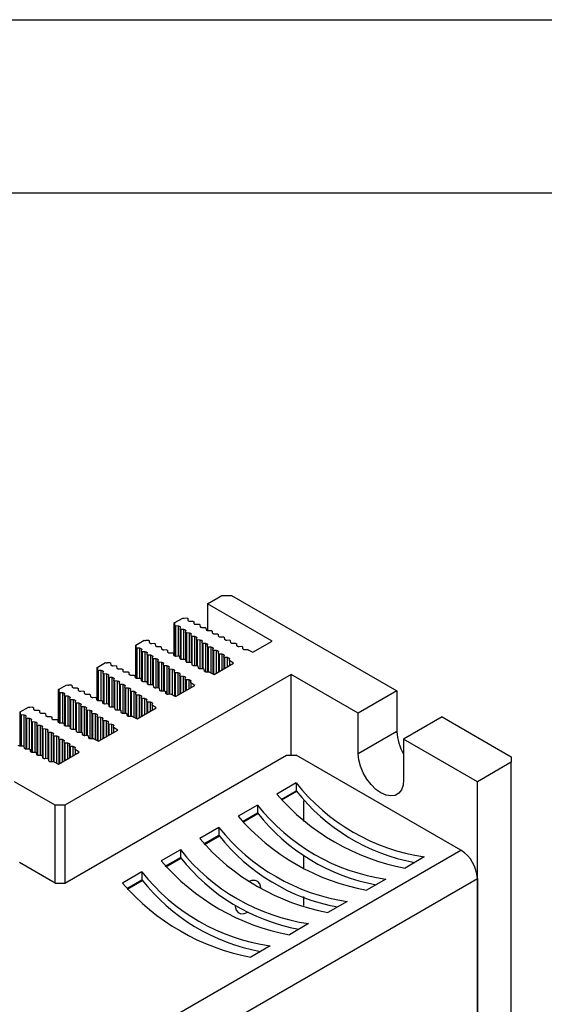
# Model space of a CAD drawing. Header units: millimetres. Extents: x 0 to 559, y 0 to 432.
# Tile 17 of 18: x 422 to 460, y 360 to 432. Entities that reach past the tile are written whole.
import ezdxf

# ---------------------------------------------------------------- set-up
doc = ezdxf.new("R2010")
doc.units = ezdxf.units.MM
doc.header["$LTSCALE"] = 2
doc.layers.add('TEXT', color=140, linetype='Continuous', lineweight=25)

msp = doc.modelspace()

# ---------------------------------------------------------------- linework, layer by layer
at = {"color": 7, "linetype": 'Continuous'}
msp.add_line((0.005, 431.805), (558.805, 431.805), dxfattribs=at)
for p, q in [((435.577, 388.953), (436.637, 389.565)), ((436.637, 389.565), (437.344, 389.565)), ((437.344, 389.565), (449.471, 382.564)), ((440.314, 386.218), (435.577, 388.953)), ((435.577, 388.953), (435.577, 386.968)), ((433.148, 387.55), (433.763, 387.906)), ((433.148, 385.131), (433.148, 387.55)), ((433.18, 387.357), (433.192, 387.485)), ((433.23, 387.325), (433.18, 387.357)), ((433.18, 387.357), (433.18, 385.111)), ((433.451, 387.318), (433.23, 387.325)), ((433.23, 387.325), (433.23, 385.095)), ((433.451, 385.097), (433.451, 387.318)), ((433.58, 387.099), (433.592, 387.227)), ((434.098, 387.887), (433.877, 387.88)), ((434.098, 387.887), (434.154, 387.858)), ((434.166, 387.731), (434.154, 387.858)), ((434.544, 387.656), (434.324, 387.649)), ((434.544, 387.656), (434.601, 387.627)), ((434.613, 387.5), (434.601, 387.627)), ((434.991, 387.425), (434.771, 387.418)), ((434.991, 387.425), (435.047, 387.396)), ((435.059, 387.268), (435.047, 387.396)), ((433.631, 387.067), (433.58, 387.099)), ((433.58, 387.099), (433.58, 384.917)), ((433.851, 387.06), (433.631, 387.067)), ((433.631, 387.067), (433.631, 384.877)), ((433.851, 384.864), (433.851, 387.06)), ((433.981, 386.842), (433.993, 386.969)), ((434.031, 386.809), (433.981, 386.842)), ((433.981, 386.842), (433.981, 384.851)), ((434.252, 386.802), (434.031, 386.809)), ((434.031, 386.809), (434.031, 384.679)), ((434.252, 384.631), (434.252, 386.802)), ((434.381, 386.584), (434.393, 386.711)), ((434.432, 386.551), (434.381, 386.584)), ((434.381, 386.584), (434.381, 384.635)), ((434.652, 386.544), (434.432, 386.551)), ((434.432, 386.551), (434.432, 384.617)), ((434.652, 384.399), (434.652, 386.544)), ((435.438, 387.194), (435.217, 387.187)), ((435.438, 387.194), (435.494, 387.164)), ((435.506, 387.037), (435.494, 387.164)), ((435.884, 386.962), (435.664, 386.955)), ((435.884, 386.962), (435.941, 386.933)), ((435.953, 386.806), (435.941, 386.933)), ((436.331, 386.731), (436.111, 386.724)), ((436.331, 386.731), (436.388, 386.702)), ((436.4, 386.575), (436.388, 386.702)), ((430.319, 385.918), (430.935, 386.273)), ((430.319, 383.498), (430.319, 385.918)), ((430.351, 385.725), (430.363, 385.852)), ((431.269, 386.254), (431.049, 386.248)), ((431.269, 386.254), (431.326, 386.225)), ((431.338, 386.098), (431.326, 386.225)), ((431.716, 386.023), (431.495, 386.016)), ((431.716, 386.023), (431.772, 385.994)), ((431.784, 385.867), (431.772, 385.994)), ((432.163, 385.792), (431.942, 385.785)), ((432.163, 385.792), (432.219, 385.763)), ((434.782, 386.326), (434.794, 386.453)), ((434.832, 386.293), (434.782, 386.326)), ((434.782, 386.326), (434.782, 384.403)), ((435.053, 386.286), (434.832, 386.293)), ((434.832, 386.293), (434.832, 384.404)), ((435.053, 384.166), (435.053, 386.286)), ((435.182, 386.068), (435.194, 386.195)), ((435.233, 386.035), (435.182, 386.068)), ((435.182, 386.068), (435.182, 384.17)), ((435.453, 386.028), (435.233, 386.035)), ((435.233, 386.035), (435.233, 384.172)), ((435.453, 383.941), (435.453, 386.028)), ((435.583, 385.81), (435.595, 385.937)), ((435.633, 385.777), (435.583, 385.81)), ((435.583, 385.81), (435.583, 383.937)), ((436.778, 386.5), (436.557, 386.493)), ((436.778, 386.5), (436.834, 386.471)), ((436.846, 386.343), (436.834, 386.471)), ((437.225, 386.269), (437.004, 386.262)), ((437.225, 386.269), (437.281, 386.239)), ((437.293, 386.112), (437.281, 386.239)), ((437.671, 386.037), (437.451, 386.03)), ((437.671, 386.037), (437.728, 386.008)), ((437.74, 385.881), (437.728, 386.008)), ((438.118, 385.806), (437.898, 385.799)), ((438.118, 385.806), (438.174, 385.777)), ((438.9, 385.401), (440.314, 386.218)), ((430.402, 385.692), (430.351, 385.725)), ((430.351, 385.725), (430.351, 383.478)), ((430.622, 385.685), (430.402, 385.692)), ((430.402, 385.692), (430.402, 383.462)), ((430.622, 383.464), (430.622, 385.685)), ((430.752, 385.467), (430.764, 385.594)), ((430.802, 385.434), (430.752, 385.467)), ((430.752, 385.467), (430.752, 383.284)), ((431.023, 385.427), (430.802, 385.434)), ((430.802, 385.434), (430.802, 383.245)), ((431.023, 383.231), (431.023, 385.427)), ((431.152, 385.209), (431.164, 385.336)), ((431.203, 385.176), (431.152, 385.209)), ((431.152, 385.209), (431.152, 383.218)), ((431.423, 385.169), (431.203, 385.176)), ((431.203, 385.176), (431.203, 383.046)), ((431.423, 382.998), (431.423, 385.169)), ((431.553, 384.951), (431.565, 385.078)), ((432.231, 385.636), (432.219, 385.763)), ((432.609, 385.561), (432.389, 385.554)), ((432.609, 385.561), (432.666, 385.532)), ((432.678, 385.404), (432.666, 385.532)), ((433.056, 385.33), (432.836, 385.323)), ((433.056, 385.33), (433.112, 385.3)), ((433.124, 385.173), (433.112, 385.3)), ((433.503, 385.098), (433.282, 385.091)), ((433.503, 385.098), (433.559, 385.069)), ((433.571, 384.942), (433.559, 385.069)), ((435.854, 385.771), (435.633, 385.777)), ((435.633, 385.777), (435.633, 383.939)), ((435.854, 383.881), (435.854, 385.771)), ((435.983, 385.552), (435.995, 385.679)), ((436.034, 385.52), (435.983, 385.552)), ((435.983, 385.552), (435.983, 383.814)), ((436.254, 385.513), (436.034, 385.52)), ((436.034, 385.52), (436.034, 383.788)), ((436.254, 383.874), (436.254, 385.513)), ((436.384, 385.294), (436.396, 385.421)), ((436.435, 385.262), (436.384, 385.294)), ((436.384, 385.294), (436.384, 383.949)), ((436.655, 385.255), (436.435, 385.262)), ((436.435, 385.262), (436.435, 383.978)), ((436.655, 384.105), (436.655, 385.255)), ((436.785, 385.036), (436.797, 385.164)), ((438.186, 385.65), (438.174, 385.777)), ((438.565, 385.575), (438.344, 385.568)), ((438.565, 385.575), (438.9, 385.401)), ((427.491, 384.285), (428.106, 384.64)), ((428.441, 384.622), (428.22, 384.615)), ((428.441, 384.622), (428.497, 384.592)), ((428.509, 384.465), (428.497, 384.592)), ((428.887, 384.39), (428.667, 384.383)), ((428.887, 384.39), (428.944, 384.361)), ((428.956, 384.234), (428.944, 384.361)), ((431.603, 384.918), (431.553, 384.951)), ((431.553, 384.951), (431.553, 383.003)), ((431.824, 384.911), (431.603, 384.918)), ((431.603, 384.918), (431.603, 382.985)), ((431.824, 382.766), (431.824, 384.911)), ((431.953, 384.693), (431.965, 384.82)), ((432.004, 384.66), (431.953, 384.693)), ((431.953, 384.693), (431.953, 382.77)), ((432.224, 384.653), (432.004, 384.66)), ((432.004, 384.66), (432.004, 382.771)), ((432.224, 382.534), (432.224, 384.653)), ((432.354, 384.435), (432.366, 384.562)), ((432.404, 384.403), (432.354, 384.435)), ((432.354, 384.435), (432.354, 382.537)), ((432.625, 384.396), (432.404, 384.403)), ((432.404, 384.403), (432.404, 382.539)), ((432.625, 382.308), (432.625, 384.396)), ((433.949, 384.867), (433.729, 384.86)), ((433.949, 384.867), (434.006, 384.838)), ((434.018, 384.711), (434.006, 384.838)), ((434.396, 384.636), (434.176, 384.629)), ((434.396, 384.636), (434.453, 384.607)), ((434.465, 384.479), (434.453, 384.607)), ((434.843, 384.405), (434.622, 384.398)), ((434.843, 384.405), (434.899, 384.375)), ((434.911, 384.248), (434.899, 384.375)), ((436.072, 383.768), (437.486, 384.585)), ((436.835, 385.004), (436.785, 385.036)), ((436.785, 385.036), (436.785, 384.18)), ((437.056, 384.997), (436.835, 385.004)), ((436.835, 385.004), (436.835, 384.209)), ((437.056, 384.336), (437.056, 384.997)), ((437.185, 384.779), (437.197, 384.906)), ((437.486, 384.585), (437.185, 384.779)), ((437.185, 384.779), (437.185, 384.411)), ((441.729, 383.768), (425.112, 374.176)), ((427.491, 381.865), (427.491, 384.285)), ((427.523, 384.092), (427.535, 384.219)), ((427.573, 384.059), (427.523, 384.092)), ((427.523, 384.092), (427.523, 381.845)), ((427.794, 384.052), (427.573, 384.059)), ((427.573, 384.059), (427.573, 381.829)), ((427.794, 381.831), (427.794, 384.052)), ((427.923, 383.834), (427.935, 383.961)), ((427.974, 383.801), (427.923, 383.834)), ((427.923, 383.834), (427.923, 381.651)), ((428.194, 383.794), (427.974, 383.801)), ((427.974, 383.801), (427.974, 381.612)), ((428.194, 381.598), (428.194, 383.794)), ((428.324, 383.576), (428.336, 383.703)), ((429.334, 384.159), (429.114, 384.152)), ((429.334, 384.159), (429.391, 384.13)), ((429.403, 384.003), (429.391, 384.13)), ((429.781, 383.928), (429.56, 383.921)), ((429.781, 383.928), (429.837, 383.899)), ((429.849, 383.772), (429.837, 383.899)), ((430.228, 383.697), (430.007, 383.69)), ((430.228, 383.697), (430.284, 383.668)), ((430.296, 383.54), (430.284, 383.668)), ((432.754, 384.177), (432.766, 384.304)), ((432.805, 384.145), (432.754, 384.177)), ((432.754, 384.177), (432.754, 382.304)), ((433.025, 384.138), (432.805, 384.145)), ((432.805, 384.145), (432.805, 382.306)), ((433.025, 382.248), (433.025, 384.138)), ((433.155, 383.919), (433.167, 384.047)), ((433.206, 383.887), (433.155, 383.919)), ((433.155, 383.919), (433.155, 382.181)), ((433.426, 383.88), (433.206, 383.887)), ((433.206, 383.887), (433.206, 382.155)), ((433.426, 382.241), (433.426, 383.88)), ((433.556, 383.661), (433.568, 383.789)), ((433.606, 383.629), (433.556, 383.661)), ((433.556, 383.661), (433.556, 382.316)), ((433.827, 383.622), (433.606, 383.629)), ((433.606, 383.629), (433.606, 382.345)), ((433.827, 382.472), (433.827, 383.622)), ((435.29, 384.173), (435.069, 384.166)), ((435.29, 384.173), (435.346, 384.144)), ((435.358, 384.017), (435.346, 384.144)), ((435.736, 383.942), (435.516, 383.935)), ((435.736, 383.942), (436.072, 383.768)), ((446.643, 380.931), (441.729, 383.768)), ((441.729, 377.849), (441.729, 383.768)), ((424.663, 382.652), (425.278, 383.007)), ((425.612, 382.989), (425.392, 382.982)), ((425.612, 382.989), (425.669, 382.96)), ((425.681, 382.832), (425.669, 382.96)), ((428.374, 383.543), (428.324, 383.576)), ((428.324, 383.576), (428.324, 381.585)), ((428.595, 383.536), (428.374, 383.543)), ((428.374, 383.543), (428.374, 381.414)), ((428.595, 381.366), (428.595, 383.536)), ((428.724, 383.318), (428.736, 383.445)), ((428.775, 383.285), (428.724, 383.318)), ((428.724, 383.318), (428.724, 381.37)), ((428.995, 383.279), (428.775, 383.285)), ((428.775, 383.285), (428.775, 381.352)), ((428.995, 381.133), (428.995, 383.279)), ((429.125, 383.06), (429.137, 383.187)), ((429.176, 383.028), (429.125, 383.06)), ((429.125, 383.06), (429.125, 381.137)), ((429.396, 383.021), (429.176, 383.028)), ((429.176, 383.028), (429.176, 381.139)), ((429.396, 380.901), (429.396, 383.021)), ((429.526, 382.802), (429.538, 382.93)), ((430.674, 383.465), (430.454, 383.459)), ((430.674, 383.465), (430.731, 383.436)), ((430.743, 383.309), (430.731, 383.436)), ((431.121, 383.234), (430.901, 383.227)), ((431.121, 383.234), (431.177, 383.205)), ((431.189, 383.078), (431.177, 383.205)), ((431.568, 383.003), (431.347, 382.996)), ((431.568, 383.003), (431.624, 382.974)), ((431.636, 382.847), (431.624, 382.974)), ((433.243, 382.136), (434.657, 382.952)), ((433.956, 383.404), (433.968, 383.531)), ((434.007, 383.371), (433.956, 383.404)), ((433.956, 383.404), (433.956, 382.547)), ((434.227, 383.364), (434.007, 383.371)), ((434.007, 383.371), (434.007, 382.576)), ((434.227, 382.704), (434.227, 383.364)), ((434.357, 383.146), (434.369, 383.273)), ((434.657, 382.952), (434.357, 383.146)), ((434.357, 383.146), (434.357, 382.778)), ((424.663, 380.233), (424.663, 382.652)), ((424.694, 382.459), (424.706, 382.586)), ((424.745, 382.426), (424.694, 382.459)), ((424.694, 382.459), (424.694, 380.212)), ((424.965, 382.419), (424.745, 382.426)), ((424.745, 382.426), (424.745, 380.197)), ((424.965, 380.198), (424.965, 382.419)), ((425.095, 382.201), (425.107, 382.328)), ((425.145, 382.168), (425.095, 382.201)), ((425.095, 382.201), (425.095, 380.018)), ((425.366, 382.162), (425.145, 382.168)), ((425.145, 382.168), (425.145, 379.979)), ((426.059, 382.758), (425.839, 382.751)), ((426.059, 382.758), (426.115, 382.728)), ((426.127, 382.601), (426.115, 382.728)), ((426.506, 382.526), (426.285, 382.519)), ((426.506, 382.526), (426.562, 382.497)), ((426.574, 382.37), (426.562, 382.497)), ((426.952, 382.295), (426.732, 382.288)), ((426.952, 382.295), (427.009, 382.266)), ((427.021, 382.139), (427.009, 382.266)), ((429.576, 382.77), (429.526, 382.802)), ((429.526, 382.802), (429.526, 380.904)), ((429.796, 382.763), (429.576, 382.77)), ((429.576, 382.77), (429.576, 380.906)), ((429.796, 380.675), (429.796, 382.763)), ((429.926, 382.544), (429.938, 382.672)), ((429.977, 382.512), (429.926, 382.544)), ((429.926, 382.544), (429.926, 380.672)), ((430.197, 382.505), (429.977, 382.512)), ((429.977, 382.512), (429.977, 380.673)), ((430.197, 380.616), (430.197, 382.505)), ((430.327, 382.287), (430.339, 382.414)), ((430.377, 382.254), (430.327, 382.287)), ((430.327, 382.287), (430.327, 380.548)), ((430.598, 382.247), (430.377, 382.254)), ((430.377, 382.254), (430.377, 380.522)), ((430.598, 380.608), (430.598, 382.247)), ((432.014, 382.772), (431.794, 382.765)), ((432.014, 382.772), (432.071, 382.743)), ((432.083, 382.615), (432.071, 382.743)), ((432.461, 382.541), (432.241, 382.534)), ((432.461, 382.541), (432.518, 382.511)), ((432.53, 382.384), (432.518, 382.511)), ((432.908, 382.309), (432.687, 382.302)), ((432.908, 382.309), (433.243, 382.136)), ((449.471, 382.564), (446.643, 380.931)), ((449.471, 382.564), (449.471, 379.584)), ((425.366, 379.965), (425.366, 382.162)), ((425.495, 381.943), (425.507, 382.07)), ((425.546, 381.911), (425.495, 381.943)), ((425.495, 381.943), (425.495, 379.952)), ((425.766, 381.904), (425.546, 381.911)), ((425.546, 381.911), (425.546, 379.781)), ((425.766, 379.733), (425.766, 381.904)), ((425.896, 381.685), (425.908, 381.812)), ((425.947, 381.653), (425.896, 381.685)), ((425.896, 381.685), (425.896, 379.737)), ((426.167, 381.646), (425.947, 381.653)), ((425.947, 381.653), (425.947, 379.719)), ((426.167, 379.5), (426.167, 381.646)), ((426.297, 381.427), (426.309, 381.555)), ((427.399, 382.064), (427.179, 382.057)), ((427.399, 382.064), (427.456, 382.035)), ((427.468, 381.907), (427.456, 382.035)), ((427.846, 381.833), (427.625, 381.826)), ((427.846, 381.833), (427.902, 381.803)), ((427.914, 381.676), (427.902, 381.803)), ((428.293, 381.601), (428.072, 381.594)), ((428.293, 381.601), (428.349, 381.572)), ((428.361, 381.445), (428.349, 381.572)), ((430.727, 382.029), (430.739, 382.156)), ((430.778, 381.996), (430.727, 382.029)), ((430.727, 382.029), (430.727, 380.683)), ((430.998, 381.989), (430.778, 381.996)), ((430.778, 381.996), (430.778, 380.712)), ((430.998, 380.84), (430.998, 381.989)), ((431.128, 381.771), (431.14, 381.898)), ((431.178, 381.738), (431.128, 381.771)), ((431.128, 381.771), (431.128, 380.914)), ((431.399, 381.731), (431.178, 381.738)), ((431.178, 381.738), (431.178, 380.944)), ((431.399, 381.071), (431.399, 381.731)), ((431.528, 381.513), (431.54, 381.64)), ((431.829, 381.319), (431.528, 381.513)), ((431.528, 381.513), (431.528, 381.146)), ((421.834, 381.019), (422.449, 381.374)), ((421.834, 378.507), (421.834, 381.019)), ((421.866, 380.826), (421.878, 380.953)), ((421.916, 380.794), (421.866, 380.826)), ((421.866, 380.826), (421.866, 378.505)), ((422.137, 380.787), (421.916, 380.794)), ((421.916, 380.794), (421.916, 378.506)), ((422.137, 378.489), (422.137, 380.787)), ((422.784, 381.356), (422.563, 381.349)), ((422.784, 381.356), (422.84, 381.327)), ((422.852, 381.2), (422.84, 381.327)), ((423.231, 381.125), (423.01, 381.118)), ((423.231, 381.125), (423.287, 381.096)), ((423.299, 380.968), (423.287, 381.096)), ((423.677, 380.894), (423.457, 380.887)), ((423.677, 380.894), (423.734, 380.864)), ((423.746, 380.737), (423.734, 380.864)), ((426.347, 381.395), (426.297, 381.427)), ((426.297, 381.427), (426.297, 379.504)), ((426.567, 381.388), (426.347, 381.395)), ((426.347, 381.395), (426.347, 379.506)), ((426.567, 379.268), (426.567, 381.388)), ((426.697, 381.169), (426.709, 381.297)), ((426.748, 381.137), (426.697, 381.169)), ((426.697, 381.169), (426.697, 379.272)), ((426.968, 381.13), (426.748, 381.137)), ((426.748, 381.137), (426.748, 379.273)), ((426.968, 379.042), (426.968, 381.13)), ((427.098, 380.912), (427.11, 381.039)), ((427.148, 380.879), (427.098, 380.912)), ((427.098, 380.912), (427.098, 379.039)), ((427.369, 380.872), (427.148, 380.879)), ((427.148, 380.879), (427.148, 379.04)), ((427.369, 378.983), (427.369, 380.872)), ((427.498, 380.654), (427.51, 380.781)), ((428.739, 381.37), (428.519, 381.363)), ((428.739, 381.37), (428.796, 381.341)), ((428.808, 381.214), (428.796, 381.341)), ((429.186, 381.139), (428.966, 381.132)), ((429.186, 381.139), (429.242, 381.11)), ((429.254, 380.983), (429.242, 381.11)), ((429.633, 380.908), (429.412, 380.901)), ((429.633, 380.908), (429.689, 380.879)), ((429.701, 380.751), (429.689, 380.879)), ((430.415, 380.503), (431.829, 381.319)), ((446.643, 377.951), (446.643, 380.931)), ((422.266, 380.568), (422.278, 380.695)), ((422.317, 380.536), (422.266, 380.568)), ((422.266, 380.568), (422.266, 378.278)), ((422.537, 380.529), (422.317, 380.536)), ((422.317, 380.536), (422.317, 378.274)), ((422.537, 378.28), (422.537, 380.529)), ((422.667, 380.31), (422.679, 380.438)), ((422.718, 380.278), (422.667, 380.31)), ((422.667, 380.31), (422.667, 378.06)), ((422.938, 380.271), (422.718, 380.278)), ((422.718, 380.278), (422.718, 378.046)), ((422.938, 378.048), (422.938, 380.271)), ((423.068, 380.052), (423.08, 380.18)), ((423.118, 380.02), (423.068, 380.052)), ((423.068, 380.052), (423.068, 377.863)), ((423.338, 380.013), (423.118, 380.02)), ((423.118, 380.02), (423.118, 377.827)), ((423.338, 377.815), (423.338, 380.013)), ((424.124, 380.662), (423.904, 380.655)), ((424.124, 380.662), (424.18, 380.633)), ((424.192, 380.506), (424.18, 380.633)), ((424.571, 380.431), (424.35, 380.424)), ((424.571, 380.431), (424.627, 380.402)), ((424.639, 380.275), (424.627, 380.402)), ((425.017, 380.2), (424.797, 380.193)), ((425.017, 380.2), (425.074, 380.171)), ((425.086, 380.043), (425.074, 380.171)), ((427.549, 380.621), (427.498, 380.654)), ((427.498, 380.654), (427.498, 378.916)), ((427.769, 380.614), (427.549, 380.621)), ((427.549, 380.621), (427.549, 378.89)), ((427.769, 378.975), (427.769, 380.614)), ((427.899, 380.396), (427.911, 380.523)), ((427.949, 380.363), (427.899, 380.396)), ((427.899, 380.396), (427.899, 379.05)), ((428.17, 380.356), (427.949, 380.363)), ((427.949, 380.363), (427.949, 379.079)), ((428.17, 379.207), (428.17, 380.356)), ((428.299, 380.138), (428.311, 380.265)), ((428.35, 380.105), (428.299, 380.138)), ((428.299, 380.138), (428.299, 379.282)), ((428.57, 380.098), (428.35, 380.105)), ((428.35, 380.105), (428.35, 379.311)), ((428.57, 379.438), (428.57, 380.098)), ((428.7, 379.88), (428.712, 380.007)), ((430.079, 380.676), (429.859, 380.67)), ((430.079, 380.676), (430.415, 380.503)), ((452.795, 380.646), (449.966, 379.013)), ((452.795, 380.646), (457.851, 377.727)), ((423.468, 379.795), (423.48, 379.922)), ((423.519, 379.762), (423.468, 379.795)), ((423.468, 379.795), (423.468, 377.8)), ((423.739, 379.755), (423.519, 379.762)), ((423.519, 379.762), (423.519, 377.626)), ((423.739, 377.582), (423.739, 379.755)), ((423.869, 379.537), (423.881, 379.664)), ((423.919, 379.504), (423.869, 379.537)), ((423.869, 379.537), (423.869, 377.586)), ((424.14, 379.497), (423.919, 379.504)), ((423.919, 379.504), (423.919, 377.567)), ((424.14, 377.35), (424.14, 379.497)), ((424.269, 379.279), (424.281, 379.406)), ((424.32, 379.246), (424.269, 379.279)), ((424.269, 379.279), (424.269, 377.354)), ((425.464, 379.969), (425.244, 379.962)), ((425.464, 379.969), (425.521, 379.939)), ((425.533, 379.812), (425.521, 379.939)), ((425.911, 379.737), (425.69, 379.73)), ((425.911, 379.737), (425.967, 379.708)), ((425.979, 379.581), (425.967, 379.708)), ((426.358, 379.506), (426.137, 379.499)), ((426.358, 379.506), (426.414, 379.477)), ((426.426, 379.35), (426.414, 379.477)), ((427.586, 378.87), (429.001, 379.686)), ((429.001, 379.686), (428.7, 379.88)), ((428.7, 379.88), (428.7, 379.513)), ((449.471, 379.584), (446.643, 377.951)), ((424.54, 379.239), (424.32, 379.246)), ((424.32, 379.246), (424.32, 377.355)), ((424.54, 377.245), (424.54, 379.239)), ((424.67, 379.021), (424.682, 379.148)), ((424.72, 378.988), (424.67, 379.021)), ((424.67, 379.021), (424.67, 377.186)), ((424.941, 378.981), (424.72, 378.988)), ((424.72, 378.988), (424.72, 377.215)), ((424.941, 377.343), (424.941, 378.981)), ((425.07, 378.763), (425.082, 378.89)), ((425.121, 378.73), (425.07, 378.763)), ((425.07, 378.763), (425.07, 377.417)), ((425.341, 378.724), (425.121, 378.73)), ((425.121, 378.73), (425.121, 377.447)), ((425.341, 377.574), (425.341, 378.724)), ((425.471, 378.505), (425.483, 378.632)), ((426.804, 379.275), (426.584, 379.268)), ((426.804, 379.275), (426.861, 379.246)), ((426.873, 379.118), (426.861, 379.246)), ((427.251, 379.044), (427.031, 379.037)), ((427.251, 379.044), (427.586, 378.87)), ((455.376, 375.89), (449.966, 379.013)), ((449.966, 379.013), (449.966, 376.033)), ((422.094, 378.512), (421.873, 378.505)), ((422.094, 378.512), (422.15, 378.483)), ((422.162, 378.355), (422.15, 378.483)), ((422.54, 378.281), (422.32, 378.274)), ((422.54, 378.281), (422.596, 378.252)), ((422.608, 378.124), (422.596, 378.252)), ((422.987, 378.049), (422.766, 378.042)), ((422.987, 378.049), (423.043, 378.02)), ((423.055, 377.893), (423.043, 378.02)), ((424.663, 377.182), (426.172, 378.054)), ((425.112, 368.46), (441.375, 377.849)), ((425.521, 378.473), (425.471, 378.505)), ((425.471, 378.505), (425.471, 377.649)), ((425.742, 378.466), (425.521, 378.473)), ((425.521, 378.473), (425.521, 377.678)), ((425.742, 377.805), (425.742, 378.466)), ((425.871, 378.247), (425.883, 378.374)), ((426.172, 378.054), (425.871, 378.247)), ((425.871, 378.247), (425.871, 377.88)), ((441.375, 377.849), (442.082, 377.849)), ((454.174, 370.868), (442.082, 377.849)), ((423.434, 377.818), (423.213, 377.811)), ((423.434, 377.818), (423.49, 377.789)), ((423.502, 377.662), (423.49, 377.789)), ((423.881, 377.587), (423.66, 377.58)), ((423.881, 377.587), (423.937, 377.558)), ((423.949, 377.43), (423.937, 377.558)), ((424.327, 377.356), (424.107, 377.349)), ((424.327, 377.356), (424.663, 377.182)), ((457.851, 377.319), (455.376, 375.89)), ((457.851, 377.727), (457.851, 377.319)), ((457.851, 272.802), (457.851, 377.319)), ((424.404, 374.176), (421.435, 375.89)), ((442.081, 375.807), (440.667, 374.99)), ((442.081, 375.807), (442.081, 375.235)), ((455.376, 271.373), (455.376, 375.89)), ((440.974, 374.596), (442.081, 375.235)), ((441.01, 374.554), (442.111, 375.189)), ((442.632, 374.483), (442.632, 372.985)), ((425.112, 374.176), (424.404, 374.176)), ((424.404, 368.46), (424.404, 374.176)), ((425.112, 374.176), (425.112, 368.46)), ((439.252, 374.174), (437.838, 373.358)), ((438.146, 372.964), (439.252, 373.602)), ((438.181, 372.921), (439.282, 373.556)), ((439.252, 374.174), (439.252, 373.602)), ((436.424, 372.541), (435.01, 371.725)), ((436.424, 372.541), (436.424, 371.97)), ((435.317, 371.331), (436.424, 371.97)), ((435.353, 371.288), (436.454, 371.924)), ((405.348, 342.682), (454.174, 370.868)), ((433.596, 370.908), (432.181, 370.092)), ((433.596, 370.908), (433.596, 370.337)), ((424.404, 368.46), (421.787, 369.97)), ((432.489, 369.698), (433.596, 370.337)), ((432.524, 369.655), (433.625, 370.291)), ((442.632, 370.471), (442.632, 369.58)), ((451.485, 370.378), (450.071, 369.561)), ((430.767, 369.276), (429.353, 368.459)), ((430.767, 369.276), (430.767, 368.704)), ((407.08, 340.906), (455.376, 368.786)), ((424.404, 368.46), (424.404, 368.46)), ((424.404, 368.46), (425.112, 368.46)), ((429.661, 368.065), (430.767, 368.704)), ((429.696, 368.022), (430.797, 368.658)), ((448.657, 368.745), (447.243, 367.929)), ((455.376, 368.786), (455.376, 278.477)), ((442.632, 367.473), (442.632, 366.803)), ((445.829, 367.112), (444.414, 366.296)), ((443, 365.479), (441.586, 364.663)), ((440.172, 363.846), (438.757, 363.03))]:
    msp.add_line(p, q)
at = {"flags": 128}
for points in [[(433.451, 387.318), (433.48, 387.315), (433.507, 387.309), (433.532, 387.301), (433.554, 387.289), (433.571, 387.276), (433.584, 387.26), (433.591, 387.244), (433.592, 387.227)], [(434.324, 387.649), (434.295, 387.65), (434.266, 387.654), (434.239, 387.661), (434.216, 387.671), (434.196, 387.684), (434.18, 387.698), (434.17, 387.714), (434.166, 387.731)], [(434.771, 387.418), (434.741, 387.419), (434.713, 387.423), (434.686, 387.43), (434.662, 387.44), (434.642, 387.452), (434.627, 387.467), (434.617, 387.483), (434.613, 387.5)], [(435.217, 387.187), (435.188, 387.187), (435.159, 387.191), (435.133, 387.199), (435.109, 387.209), (435.089, 387.221), (435.074, 387.236), (435.064, 387.252), (435.059, 387.268)], [(433.851, 387.06), (433.88, 387.057), (433.908, 387.052), (433.933, 387.043), (433.955, 387.031), (433.972, 387.018), (433.984, 387.002), (433.991, 386.986), (433.993, 386.969)], [(434.252, 386.802), (434.281, 386.8), (434.308, 386.794), (434.333, 386.785), (434.355, 386.773), (434.373, 386.76), (434.385, 386.744), (434.392, 386.728), (434.393, 386.711)], [(434.652, 386.544), (434.681, 386.542), (434.709, 386.536), (434.734, 386.527), (434.756, 386.516), (434.773, 386.502), (434.786, 386.486), (434.793, 386.47), (434.794, 386.453)], [(435.664, 386.955), (435.635, 386.956), (435.606, 386.96), (435.579, 386.967), (435.556, 386.977), (435.536, 386.99), (435.521, 387.004), (435.511, 387.02), (435.506, 387.037)], [(436.111, 386.724), (436.081, 386.725), (436.053, 386.729), (436.026, 386.736), (436.002, 386.746), (435.983, 386.759), (435.967, 386.773), (435.957, 386.789), (435.953, 386.806)], [(436.557, 386.493), (436.528, 386.494), (436.5, 386.498), (436.473, 386.505), (436.449, 386.515), (436.429, 386.527), (436.414, 386.542), (436.404, 386.558), (436.4, 386.575)], [(431.495, 386.016), (431.466, 386.017), (431.438, 386.021), (431.411, 386.028), (431.387, 386.038), (431.367, 386.051), (431.352, 386.065), (431.342, 386.081), (431.338, 386.098)], [(431.942, 385.785), (431.913, 385.786), (431.884, 385.79), (431.858, 385.797), (431.834, 385.807), (431.814, 385.82), (431.799, 385.834), (431.789, 385.85), (431.784, 385.867)], [(435.053, 386.286), (435.082, 386.284), (435.109, 386.278), (435.135, 386.269), (435.156, 386.258), (435.174, 386.244), (435.186, 386.229), (435.193, 386.212), (435.194, 386.195)], [(435.453, 386.028), (435.482, 386.026), (435.51, 386.02), (435.535, 386.011), (435.557, 386), (435.574, 385.986), (435.587, 385.971), (435.594, 385.954), (435.595, 385.937)], [(437.004, 386.262), (436.975, 386.262), (436.946, 386.266), (436.92, 386.274), (436.896, 386.284), (436.876, 386.296), (436.861, 386.311), (436.851, 386.327), (436.846, 386.343)], [(437.451, 386.03), (437.422, 386.031), (437.393, 386.035), (437.366, 386.042), (437.343, 386.052), (437.323, 386.065), (437.307, 386.079), (437.297, 386.095), (437.293, 386.112)], [(437.898, 385.799), (437.868, 385.8), (437.84, 385.804), (437.813, 385.811), (437.789, 385.821), (437.769, 385.834), (437.754, 385.848), (437.744, 385.864), (437.74, 385.881)], [(430.622, 385.685), (430.651, 385.682), (430.679, 385.677), (430.704, 385.668), (430.726, 385.656), (430.743, 385.643), (430.755, 385.627), (430.762, 385.611), (430.764, 385.594)], [(431.023, 385.427), (431.052, 385.425), (431.079, 385.419), (431.104, 385.41), (431.126, 385.398), (431.144, 385.385), (431.156, 385.369), (431.163, 385.353), (431.164, 385.336)], [(431.423, 385.169), (431.452, 385.167), (431.48, 385.161), (431.505, 385.152), (431.527, 385.141), (431.544, 385.127), (431.557, 385.112), (431.564, 385.095), (431.565, 385.078)], [(432.389, 385.554), (432.36, 385.555), (432.331, 385.559), (432.304, 385.566), (432.281, 385.576), (432.261, 385.588), (432.245, 385.603), (432.235, 385.619), (432.231, 385.636)], [(432.836, 385.323), (432.806, 385.323), (432.778, 385.327), (432.751, 385.335), (432.727, 385.345), (432.707, 385.357), (432.692, 385.372), (432.682, 385.388), (432.678, 385.404)], [(433.282, 385.091), (433.253, 385.092), (433.224, 385.096), (433.198, 385.103), (433.174, 385.113), (433.154, 385.126), (433.139, 385.14), (433.129, 385.156), (433.124, 385.173)], [(435.854, 385.771), (435.883, 385.768), (435.911, 385.762), (435.936, 385.753), (435.957, 385.742), (435.975, 385.728), (435.987, 385.713), (435.994, 385.696), (435.995, 385.679)], [(436.254, 385.513), (436.283, 385.51), (436.311, 385.504), (436.336, 385.495), (436.358, 385.484), (436.375, 385.47), (436.388, 385.455), (436.395, 385.438), (436.396, 385.421)], [(436.655, 385.255), (436.684, 385.252), (436.712, 385.246), (436.737, 385.238), (436.758, 385.226), (436.776, 385.212), (436.788, 385.197), (436.795, 385.181), (436.797, 385.164)], [(438.344, 385.568), (438.315, 385.569), (438.286, 385.573), (438.26, 385.58), (438.236, 385.59), (438.216, 385.602), (438.201, 385.617), (438.191, 385.633), (438.186, 385.65)], [(428.667, 384.383), (428.638, 384.384), (428.609, 384.388), (428.582, 384.395), (428.559, 384.405), (428.539, 384.418), (428.524, 384.432), (428.514, 384.448), (428.509, 384.465)], [(431.824, 384.911), (431.853, 384.909), (431.88, 384.903), (431.906, 384.894), (431.927, 384.883), (431.945, 384.869), (431.957, 384.854), (431.964, 384.837), (431.965, 384.82)], [(432.224, 384.653), (432.253, 384.651), (432.281, 384.645), (432.306, 384.636), (432.328, 384.625), (432.345, 384.611), (432.358, 384.596), (432.365, 384.579), (432.366, 384.562)], [(432.625, 384.396), (432.654, 384.393), (432.682, 384.387), (432.707, 384.378), (432.728, 384.367), (432.746, 384.353), (432.758, 384.338), (432.765, 384.321), (432.766, 384.304)], [(433.729, 384.86), (433.7, 384.861), (433.671, 384.865), (433.644, 384.872), (433.621, 384.882), (433.601, 384.895), (433.586, 384.909), (433.576, 384.925), (433.571, 384.942)], [(434.176, 384.629), (434.146, 384.63), (434.118, 384.634), (434.091, 384.641), (434.067, 384.651), (434.048, 384.663), (434.032, 384.678), (434.022, 384.694), (434.018, 384.711)], [(434.622, 384.398), (434.593, 384.398), (434.565, 384.402), (434.538, 384.41), (434.514, 384.42), (434.494, 384.432), (434.479, 384.447), (434.469, 384.463), (434.465, 384.479)], [(437.056, 384.997), (437.085, 384.994), (437.112, 384.989), (437.137, 384.98), (437.159, 384.968), (437.176, 384.955), (437.189, 384.939), (437.196, 384.923), (437.197, 384.906)], [(427.794, 384.052), (427.823, 384.05), (427.85, 384.044), (427.876, 384.035), (427.897, 384.024), (427.915, 384.01), (427.927, 383.994), (427.934, 383.978), (427.935, 383.961)], [(428.194, 383.794), (428.223, 383.792), (428.251, 383.786), (428.276, 383.777), (428.298, 383.766), (428.315, 383.752), (428.328, 383.737), (428.335, 383.72), (428.336, 383.703)], [(429.114, 384.152), (429.084, 384.153), (429.056, 384.157), (429.029, 384.164), (429.005, 384.174), (428.986, 384.187), (428.97, 384.201), (428.96, 384.217), (428.956, 384.234)], [(429.56, 383.921), (429.531, 383.922), (429.503, 383.926), (429.476, 383.933), (429.452, 383.943), (429.432, 383.956), (429.417, 383.97), (429.407, 383.986), (429.403, 384.003)], [(430.007, 383.69), (429.978, 383.691), (429.949, 383.695), (429.923, 383.702), (429.899, 383.712), (429.879, 383.724), (429.864, 383.739), (429.854, 383.755), (429.849, 383.772)], [(433.025, 384.138), (433.054, 384.135), (433.082, 384.129), (433.107, 384.121), (433.129, 384.109), (433.146, 384.095), (433.159, 384.08), (433.166, 384.064), (433.167, 384.047)], [(433.426, 383.88), (433.455, 383.877), (433.483, 383.871), (433.508, 383.863), (433.53, 383.851), (433.547, 383.838), (433.559, 383.822), (433.566, 383.806), (433.568, 383.789)], [(433.827, 383.622), (433.856, 383.619), (433.883, 383.614), (433.908, 383.605), (433.93, 383.593), (433.947, 383.58), (433.96, 383.564), (433.967, 383.548), (433.968, 383.531)], [(435.069, 384.166), (435.04, 384.167), (435.011, 384.171), (434.985, 384.178), (434.961, 384.188), (434.941, 384.201), (434.926, 384.215), (434.916, 384.231), (434.911, 384.248)], [(435.516, 383.935), (435.487, 383.936), (435.458, 383.94), (435.431, 383.947), (435.408, 383.957), (435.388, 383.97), (435.372, 383.984), (435.362, 384), (435.358, 384.017)], [(428.595, 383.536), (428.624, 383.534), (428.651, 383.528), (428.677, 383.519), (428.698, 383.508), (428.716, 383.494), (428.728, 383.479), (428.735, 383.462), (428.736, 383.445)], [(428.995, 383.279), (429.024, 383.276), (429.052, 383.27), (429.077, 383.261), (429.099, 383.25), (429.116, 383.236), (429.129, 383.221), (429.136, 383.204), (429.137, 383.187)], [(429.396, 383.021), (429.425, 383.018), (429.453, 383.012), (429.478, 383.003), (429.499, 382.992), (429.517, 382.978), (429.529, 382.963), (429.536, 382.946), (429.538, 382.93)], [(430.454, 383.459), (430.425, 383.459), (430.396, 383.463), (430.369, 383.47), (430.346, 383.481), (430.326, 383.493), (430.31, 383.508), (430.3, 383.523), (430.296, 383.54)], [(430.901, 383.227), (430.871, 383.228), (430.843, 383.232), (430.816, 383.239), (430.792, 383.249), (430.772, 383.262), (430.757, 383.276), (430.747, 383.292), (430.743, 383.309)], [(431.347, 382.996), (431.318, 382.997), (431.289, 383.001), (431.263, 383.008), (431.239, 383.018), (431.219, 383.031), (431.204, 383.045), (431.194, 383.061), (431.189, 383.078)], [(434.227, 383.364), (434.256, 383.362), (434.284, 383.356), (434.309, 383.347), (434.331, 383.335), (434.348, 383.322), (434.36, 383.306), (434.367, 383.29), (434.369, 383.273)], [(424.965, 382.419), (424.994, 382.417), (425.022, 382.411), (425.047, 382.402), (425.069, 382.391), (425.086, 382.377), (425.099, 382.362), (425.106, 382.345), (425.107, 382.328)], [(425.839, 382.751), (425.809, 382.751), (425.781, 382.755), (425.754, 382.763), (425.73, 382.773), (425.71, 382.785), (425.695, 382.8), (425.685, 382.816), (425.681, 382.832)], [(426.285, 382.519), (426.256, 382.52), (426.227, 382.524), (426.201, 382.531), (426.177, 382.541), (426.157, 382.554), (426.142, 382.568), (426.132, 382.584), (426.127, 382.601)], [(426.732, 382.288), (426.703, 382.289), (426.674, 382.293), (426.647, 382.3), (426.624, 382.31), (426.604, 382.323), (426.589, 382.337), (426.579, 382.353), (426.574, 382.37)], [(429.796, 382.763), (429.826, 382.76), (429.853, 382.754), (429.878, 382.746), (429.9, 382.734), (429.917, 382.72), (429.93, 382.705), (429.937, 382.689), (429.938, 382.672)], [(430.197, 382.505), (430.226, 382.502), (430.254, 382.497), (430.279, 382.488), (430.301, 382.476), (430.318, 382.463), (430.33, 382.447), (430.337, 382.431), (430.339, 382.414)], [(430.598, 382.247), (430.627, 382.244), (430.654, 382.239), (430.679, 382.23), (430.701, 382.218), (430.718, 382.205), (430.731, 382.189), (430.738, 382.173), (430.739, 382.156)], [(431.794, 382.765), (431.765, 382.766), (431.736, 382.77), (431.709, 382.777), (431.686, 382.787), (431.666, 382.799), (431.651, 382.814), (431.641, 382.83), (431.636, 382.847)], [(432.241, 382.534), (432.211, 382.534), (432.183, 382.538), (432.156, 382.546), (432.132, 382.556), (432.113, 382.568), (432.097, 382.583), (432.087, 382.599), (432.083, 382.615)], [(432.687, 382.302), (432.658, 382.303), (432.63, 382.307), (432.603, 382.314), (432.579, 382.324), (432.559, 382.337), (432.544, 382.351), (432.534, 382.367), (432.53, 382.384)], [(425.366, 382.162), (425.395, 382.159), (425.422, 382.153), (425.448, 382.144), (425.469, 382.133), (425.487, 382.119), (425.499, 382.104), (425.506, 382.087), (425.507, 382.07)], [(425.766, 381.904), (425.795, 381.901), (425.823, 381.895), (425.848, 381.886), (425.87, 381.875), (425.887, 381.861), (425.9, 381.846), (425.907, 381.829), (425.908, 381.812)], [(426.167, 381.646), (426.196, 381.643), (426.224, 381.637), (426.249, 381.629), (426.27, 381.617), (426.288, 381.603), (426.3, 381.588), (426.307, 381.572), (426.309, 381.555)], [(427.179, 382.057), (427.149, 382.058), (427.121, 382.062), (427.094, 382.069), (427.07, 382.079), (427.051, 382.091), (427.035, 382.106), (427.025, 382.122), (427.021, 382.139)], [(427.625, 381.826), (427.596, 381.826), (427.568, 381.83), (427.541, 381.838), (427.517, 381.848), (427.497, 381.86), (427.482, 381.875), (427.472, 381.891), (427.468, 381.907)], [(428.072, 381.594), (428.043, 381.595), (428.014, 381.599), (427.988, 381.606), (427.964, 381.616), (427.944, 381.629), (427.929, 381.643), (427.919, 381.659), (427.914, 381.676)], [(430.998, 381.989), (431.027, 381.987), (431.055, 381.981), (431.08, 381.972), (431.102, 381.96), (431.119, 381.947), (431.131, 381.931), (431.138, 381.915), (431.14, 381.898)], [(431.399, 381.731), (431.428, 381.729), (431.455, 381.723), (431.481, 381.714), (431.502, 381.703), (431.52, 381.689), (431.532, 381.674), (431.539, 381.657), (431.54, 381.64)], [(422.137, 380.787), (422.166, 380.784), (422.194, 380.778), (422.219, 380.769), (422.24, 380.758), (422.258, 380.744), (422.27, 380.729), (422.277, 380.712), (422.278, 380.695)], [(423.01, 381.118), (422.981, 381.119), (422.952, 381.123), (422.926, 381.13), (422.902, 381.14), (422.882, 381.152), (422.867, 381.167), (422.857, 381.183), (422.852, 381.2)], [(423.457, 380.887), (423.428, 380.887), (423.399, 380.891), (423.372, 380.899), (423.349, 380.909), (423.329, 380.921), (423.313, 380.936), (423.303, 380.952), (423.299, 380.968)], [(423.904, 380.655), (423.874, 380.656), (423.846, 380.66), (423.819, 380.667), (423.795, 380.677), (423.775, 380.69), (423.76, 380.704), (423.75, 380.72), (423.746, 380.737)], [(426.567, 381.388), (426.597, 381.385), (426.624, 381.379), (426.649, 381.371), (426.671, 381.359), (426.688, 381.346), (426.701, 381.33), (426.708, 381.314), (426.709, 381.297)], [(426.968, 381.13), (426.997, 381.127), (427.025, 381.122), (427.05, 381.113), (427.072, 381.101), (427.089, 381.088), (427.101, 381.072), (427.108, 381.056), (427.11, 381.039)], [(427.369, 380.872), (427.398, 380.87), (427.425, 380.864), (427.45, 380.855), (427.472, 380.843), (427.489, 380.83), (427.502, 380.814), (427.509, 380.798), (427.51, 380.781)], [(428.519, 381.363), (428.49, 381.364), (428.461, 381.368), (428.434, 381.375), (428.411, 381.385), (428.391, 381.398), (428.375, 381.412), (428.365, 381.428), (428.361, 381.445)], [(428.966, 381.132), (428.936, 381.133), (428.908, 381.137), (428.881, 381.144), (428.857, 381.154), (428.837, 381.167), (428.822, 381.181), (428.812, 381.197), (428.808, 381.214)], [(429.412, 380.901), (429.383, 380.902), (429.354, 380.906), (429.328, 380.913), (429.304, 380.923), (429.284, 380.935), (429.269, 380.95), (429.259, 380.966), (429.254, 380.983)], [(429.859, 380.67), (429.83, 380.67), (429.801, 380.674), (429.774, 380.681), (429.751, 380.692), (429.731, 380.704), (429.716, 380.719), (429.706, 380.734), (429.701, 380.751)], [(422.537, 380.529), (422.566, 380.526), (422.594, 380.52), (422.619, 380.512), (422.641, 380.5), (422.658, 380.486), (422.671, 380.471), (422.678, 380.454), (422.679, 380.438)], [(422.938, 380.271), (422.967, 380.268), (422.995, 380.262), (423.02, 380.254), (423.041, 380.242), (423.059, 380.228), (423.071, 380.213), (423.078, 380.197), (423.08, 380.18)], [(423.338, 380.013), (423.368, 380.01), (423.395, 380.005), (423.42, 379.996), (423.442, 379.984), (423.459, 379.971), (423.472, 379.955), (423.479, 379.939), (423.48, 379.922)], [(424.35, 380.424), (424.321, 380.425), (424.292, 380.429), (424.266, 380.436), (424.242, 380.446), (424.222, 380.459), (424.207, 380.473), (424.197, 380.489), (424.192, 380.506)], [(424.797, 380.193), (424.768, 380.194), (424.739, 380.198), (424.712, 380.205), (424.689, 380.215), (424.669, 380.227), (424.654, 380.242), (424.644, 380.258), (424.639, 380.275)], [(425.244, 379.962), (425.214, 379.962), (425.186, 379.966), (425.159, 379.974), (425.135, 379.984), (425.116, 379.996), (425.1, 380.011), (425.09, 380.027), (425.086, 380.043)], [(427.769, 380.614), (427.798, 380.612), (427.826, 380.606), (427.851, 380.597), (427.873, 380.586), (427.89, 380.572), (427.902, 380.556), (427.909, 380.54), (427.911, 380.523)], [(428.17, 380.356), (428.199, 380.354), (428.226, 380.348), (428.252, 380.339), (428.273, 380.328), (428.291, 380.314), (428.303, 380.299), (428.31, 380.282), (428.311, 380.265)], [(428.57, 380.098), (428.599, 380.096), (428.627, 380.09), (428.652, 380.081), (428.674, 380.07), (428.691, 380.056), (428.704, 380.041), (428.711, 380.024), (428.712, 380.007)], [(423.739, 379.755), (423.768, 379.752), (423.796, 379.747), (423.821, 379.738), (423.843, 379.726), (423.86, 379.713), (423.872, 379.697), (423.879, 379.681), (423.881, 379.664)], [(424.14, 379.497), (424.169, 379.495), (424.196, 379.489), (424.221, 379.48), (424.243, 379.469), (424.261, 379.455), (424.273, 379.439), (424.28, 379.423), (424.281, 379.406)], [(425.69, 379.73), (425.661, 379.731), (425.633, 379.735), (425.606, 379.742), (425.582, 379.752), (425.562, 379.765), (425.547, 379.779), (425.537, 379.795), (425.533, 379.812)], [(426.137, 379.499), (426.108, 379.5), (426.079, 379.504), (426.053, 379.511), (426.029, 379.521), (426.009, 379.534), (425.994, 379.548), (425.984, 379.564), (425.979, 379.581)], [(426.584, 379.268), (426.555, 379.269), (426.526, 379.273), (426.499, 379.28), (426.476, 379.29), (426.456, 379.302), (426.44, 379.317), (426.43, 379.333), (426.426, 379.35)], [(421.873, 378.505), (421.844, 378.506), (421.815, 378.51), (421.788, 378.517), (421.765, 378.527), (421.745, 378.539), (421.73, 378.554), (421.72, 378.57), (421.715, 378.587)], [(424.54, 379.239), (424.569, 379.237), (424.597, 379.231), (424.622, 379.222), (424.644, 379.211), (424.661, 379.197), (424.673, 379.182), (424.68, 379.165), (424.682, 379.148)], [(424.941, 378.981), (424.97, 378.979), (424.997, 378.973), (425.023, 378.964), (425.044, 378.953), (425.062, 378.939), (425.074, 378.924), (425.081, 378.907), (425.082, 378.89)], [(425.341, 378.724), (425.37, 378.721), (425.398, 378.715), (425.423, 378.706), (425.445, 378.695), (425.462, 378.681), (425.475, 378.666), (425.482, 378.649), (425.483, 378.632)], [(427.031, 379.037), (427.001, 379.037), (426.973, 379.041), (426.946, 379.049), (426.922, 379.059), (426.902, 379.071), (426.887, 379.086), (426.877, 379.102), (426.873, 379.118)], [(422.32, 378.274), (422.29, 378.274), (422.262, 378.278), (422.235, 378.286), (422.211, 378.296), (422.192, 378.308), (422.176, 378.323), (422.166, 378.339), (422.162, 378.355)], [(422.766, 378.042), (422.737, 378.043), (422.708, 378.047), (422.682, 378.054), (422.658, 378.064), (422.638, 378.077), (422.623, 378.091), (422.613, 378.107), (422.608, 378.124)], [(423.213, 377.811), (423.184, 377.812), (423.155, 377.816), (423.129, 377.823), (423.105, 377.833), (423.085, 377.846), (423.07, 377.86), (423.06, 377.876), (423.055, 377.893)], [(425.742, 378.466), (425.771, 378.463), (425.799, 378.457), (425.824, 378.448), (425.845, 378.437), (425.863, 378.423), (425.875, 378.408), (425.882, 378.391), (425.883, 378.374)], [(449.966, 376.033), (449.925, 375.63), (449.802, 375.295), (449.604, 375.045), (449.341, 374.893), (449.026, 374.847), (448.674, 374.908), (448.305, 375.073), (447.935, 375.334), (447.584, 375.679), (447.269, 376.09), (447.005, 376.545), (446.808, 377.023), (446.685, 377.5), (446.643, 377.951)], [(423.66, 377.58), (423.63, 377.581), (423.602, 377.585), (423.575, 377.592), (423.552, 377.602), (423.532, 377.614), (423.516, 377.629), (423.506, 377.645), (423.502, 377.662)], [(424.107, 377.349), (424.077, 377.349), (424.049, 377.353), (424.022, 377.361), (423.998, 377.371), (423.978, 377.383), (423.963, 377.398), (423.953, 377.414), (423.949, 377.43)], [(439.5, 368.101), (439.497, 368.133), (439.42, 368.39), (439.273, 368.569), (439.068, 368.656), (438.821, 368.644), (438.638, 368.579)], [(437.598, 366.846), (437.607, 366.729), (437.683, 366.472), (437.83, 366.293), (438.036, 366.206), (438.283, 366.218), (438.552, 366.329), (438.587, 366.35)]]:
    msp.add_lwpolyline(points, dxfattribs=at)
for centre, radius, start, end in [((433.119, 387.484), 0.0729, 0.66573, 66.41458), ((433.866, 388.1), 0.22, 242.12288, 272.9621), ((430.29, 385.851), 0.0729, 0.66573, 66.41458), ((431.037, 386.467), 0.22, 242.12288, 272.9621), ((428.209, 384.834), 0.22, 242.12288, 272.9621), ((427.462, 384.218), 0.0729, 0.66573, 66.41458), ((425.381, 383.202), 0.22, 242.12288, 272.9621), ((424.633, 382.585), 0.0729, 0.66573, 66.41458), ((421.805, 380.952), 0.0729, 0.66573, 66.41458), ((422.552, 381.569), 0.22, 242.12288, 272.9621), ((452.908, 379.713), 3.439, 182.15631, 211.20091), ((453.619, 384.934), 14.711, 218.34424, 261.66113), ((453.088, 385.647), 16.366, 220.62752, 259.37785), ((453.411, 384.132), 14.406, 218.13991, 259.46636), ((450.791, 383.301), 14.711, 218.34424, 261.66113), ((450.583, 382.499), 14.406, 218.13991, 259.46636), ((450.26, 384.014), 16.366, 220.62752, 259.37785), ((447.962, 381.668), 14.711, 218.34424, 261.66113), ((447.431, 382.382), 16.366, 220.62752, 259.37785), ((447.754, 380.866), 14.406, 218.13991, 259.46636), ((445.134, 380.035), 14.711, 218.34424, 261.66113), ((452.766, 368.667), 2.613, 2.60548, 57.39452), ((444.603, 380.749), 16.366, 220.62752, 259.37785), ((444.926, 379.234), 14.406, 218.13991, 259.46636), ((442.305, 378.402), 14.711, 218.34424, 261.66113), ((441.774, 379.116), 16.366, 220.62752, 259.37785), ((442.097, 377.601), 14.406, 218.13991, 259.46636)]:
    msp.add_arc(centre, radius, start, end)
at = {"layer": 'TEXT'}
msp.add_line((12.7, 419.1), (546.1, 419.1), dxfattribs=at)

doc.saveas('drawing.dxf')
